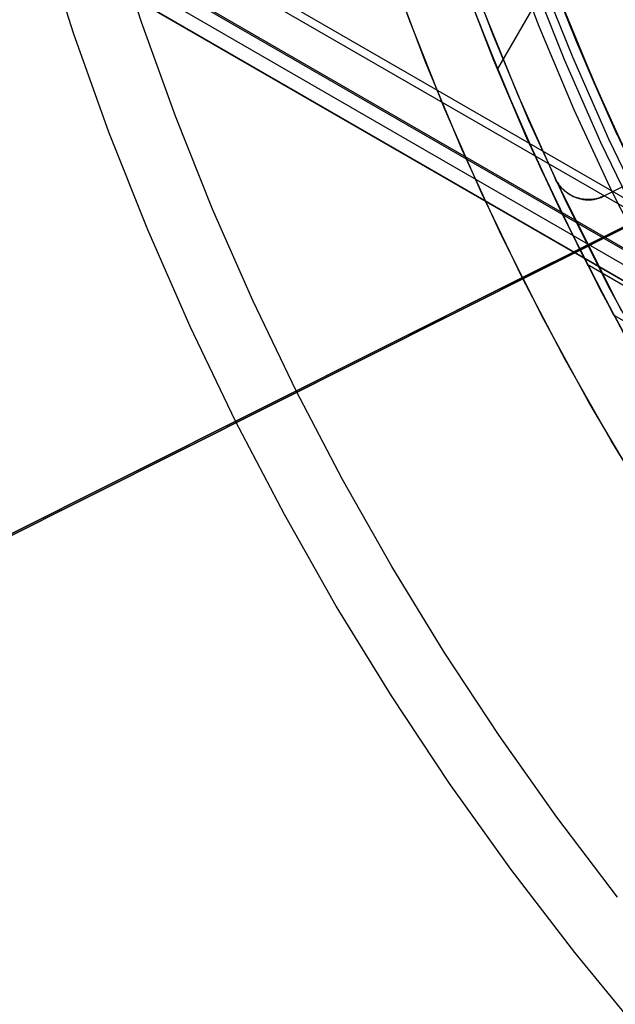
# Model space of a CAD drawing. Header units: millimetres. Extents: x 6239 to 7218, y -13987 to -13139.
# Tile 64 of 256: x 6648 to 6664, y -13511 to -13484. Entities that reach past the tile are written whole.
import ezdxf

# ---------------------------------------------------------------- set-up
doc = ezdxf.new("R2010")
doc.units = ezdxf.units.MM
doc.layers.add('color', color=7, linetype='Continuous')
doc.layers.add('luz', color=7, linetype='Continuous')

msp = doc.modelspace()

# ---------------------------------------------------------------- linework, layer by layer
at = {"color": 7, "true_color": 0xffffff}
for p, q in [((6672.721, -13493.936, 49.471), (6239.718, -13243.942, 49.471)), ((6239.83, -13243.747, 49.496), (6672.834, -13493.742, 49.496)), ((6239.83, -13243.747, 49.496), (6672.834, -13493.742, 49.496)), ((6239.211, -13244.818, 54.855), (6672.215, -13494.813, 54.855)), ((6239.211, -13244.818, 54.855), (6672.215, -13494.813, 54.855)), ((6239.23, -13244.785, 50.246), (6672.234, -13494.78, 50.246)), ((6239.23, -13244.785, 50.246), (6672.234, -13494.78, 50.246)), ((6239.034, -13245.126, 51.951), (6672.037, -13495.121, 51.951)), ((6238.837, -13245.467, 53.656), (6671.84, -13495.462, 53.656)), ((6238.837, -13245.467, 53.656), (6671.84, -13495.462, 53.656)), ((6671.845, -13495.455, 54.485), (6238.841, -13245.46, 54.485)), ((6661.001, -13481.725, 46.475), (6661.885, -13484.048, 46.475)), ((6661.001, -13481.725, 46.475), (6661.885, -13484.048, 46.475)), ((6661.001, -13481.725, 46.475), (6661.885, -13484.048, 46.475)), ((6661.859, -13481.744, 67.912), (6662.735, -13484.018, 67.912)), ((6659.504, -13481.995, 68.662), (6660.398, -13484.368, 68.662)), ((6662.051, -13482.255, 88.1), (6662.94, -13484.508, 88.1)), ((6662.212, -13482.688, 49.416), (6660.745, -13485.228, 48.739)), ((6661.677, -13482.695, 88.605), (6662.592, -13484.986, 88.605)), ((6661.677, -13482.695, 88.605), (6662.592, -13484.986, 88.605)), ((6661.895, -13482.613, 89.031), (6662.807, -13484.896, 89.031)), ((6661.895, -13482.613, 89.031), (6662.807, -13484.896, 89.031)), ((6663.055, -13484.792, 89.35), (6662.147, -13482.517, 89.35)), ((6663.055, -13484.792, 89.35), (6662.147, -13482.517, 89.35)), ((6663.055, -13484.792, 46.475), (6662.147, -13482.517, 46.475)), ((6663.055, -13484.792, 46.475), (6662.147, -13482.517, 46.475)), ((6660.651, -13484.998, 48.774), (6659.809, -13482.834, 49.109)), ((6660.651, -13484.998, 48.774), (6659.809, -13482.834, 49.109)), ((6662.267, -13482.831, 49.394), (6663.149, -13485.016, 49.059)), ((6662.267, -13482.831, 49.394), (6663.149, -13485.016, 49.059)), ((6659.957, -13483.228, 56.77), (6660.848, -13485.476, 56.423)), ((6659.957, -13483.228, 56.77), (6660.848, -13485.476, 56.423)), ((6659.996, -13483.333, 47.975), (6660.934, -13485.681, 47.975)), ((6659.996, -13483.333, 89.35), (6660.934, -13485.681, 89.35)), ((6659.996, -13483.333, 89.35), (6660.934, -13485.681, 89.35)), ((6659.996, -13483.333, 47.975), (6660.934, -13485.681, 47.975)), ((6662.923, -13484.474, 56.863), (6662.461, -13483.332, 57.038)), ((6662.923, -13484.474, 56.863), (6662.461, -13483.332, 57.038)), ((6662.486, -13483.385, 88.1), (6663.413, -13485.623, 88.1)), ((6662.486, -13483.385, 88.1), (6663.413, -13485.623, 88.1)), ((6661.885, -13484.048, 46.475), (6662.85, -13486.339, 46.475)), ((6661.885, -13484.048, 46.475), (6662.85, -13486.339, 46.475)), ((6661.885, -13484.048, 46.475), (6662.85, -13486.339, 46.475)), ((6662.735, -13484.018, 67.912), (6663.69, -13486.26, 67.912)), ((6660.398, -13484.368, 68.662), (6661.373, -13486.708, 68.662)), ((6663.403, -13485.608, 56.692), (6662.923, -13484.474, 56.863)), ((6663.403, -13485.608, 56.692), (6662.923, -13484.474, 56.863)), ((6662.807, -13484.896, 89.031), (6663.796, -13487.146, 89.031)), ((6662.807, -13484.896, 89.031), (6663.796, -13487.146, 89.031)), ((6664.041, -13487.034, 89.35), (6663.055, -13484.792, 89.35)), ((6664.041, -13487.034, 89.35), (6663.055, -13484.792, 89.35)), ((6664.041, -13487.034, 46.475), (6663.055, -13484.792, 46.475)), ((6664.041, -13487.034, 46.475), (6663.055, -13484.792, 46.475)), ((6661.559, -13487.129, 48.453), (6660.651, -13484.998, 48.774)), ((6661.559, -13487.129, 48.453), (6660.651, -13484.998, 48.774)), ((6662.592, -13484.986, 88.605), (6663.584, -13487.244, 88.605)), ((6662.592, -13484.986, 88.605), (6663.584, -13487.244, 88.605)), ((6663.149, -13485.016, 49.059), (6664.102, -13487.167, 48.739)), ((6663.149, -13485.016, 49.059), (6664.102, -13487.167, 48.739)), ((6660.848, -13485.476, 56.423), (6661.811, -13487.689, 56.092)), ((6660.848, -13485.476, 56.423), (6661.811, -13487.689, 56.092)), ((6660.934, -13485.681, 47.975), (6661.951, -13487.996, 47.975)), ((6660.934, -13485.681, 89.35), (6661.951, -13487.996, 89.35)), ((6660.934, -13485.681, 89.35), (6661.951, -13487.996, 89.35)), ((6660.934, -13485.681, 47.975), (6661.951, -13487.996, 47.975)), ((6663.902, -13486.731, 56.525), (6663.403, -13485.608, 56.692)), ((6663.902, -13486.731, 56.525), (6663.403, -13485.608, 56.692)), ((6663.413, -13485.623, 88.1), (6664.416, -13487.828, 88.1)), ((6663.413, -13485.623, 88.1), (6664.416, -13487.828, 88.1)), ((6662.85, -13486.339, 46.475), (6663.893, -13488.595, 46.475)), ((6662.85, -13486.339, 46.475), (6663.893, -13488.595, 46.475)), ((6662.85, -13486.339, 46.475), (6663.893, -13488.595, 46.475)), ((6663.69, -13486.26, 67.912), (6664.721, -13488.468, 67.912)), ((6661.373, -13486.708, 68.662), (6662.429, -13489.013, 68.662)), ((6664.42, -13487.844, 56.362), (6663.902, -13486.731, 56.525)), ((6664.42, -13487.844, 56.362), (6663.902, -13486.731, 56.525)), ((6662.532, -13489.225, 48.146), (6661.559, -13487.129, 48.453)), ((6662.532, -13489.225, 48.146), (6661.559, -13487.129, 48.453)), ((6663.584, -13487.244, 88.605), (6664.655, -13489.466, 88.605)), ((6663.584, -13487.244, 88.605), (6664.655, -13489.466, 88.605)), ((6663.796, -13487.146, 89.031), (6664.863, -13489.361, 89.031)), ((6663.796, -13487.146, 89.031), (6664.863, -13489.361, 89.031)), ((6661.811, -13487.689, 56.092), (6662.843, -13489.863, 55.776)), ((6661.811, -13487.689, 56.092), (6662.843, -13489.863, 55.776)), ((6661.951, -13487.996, 47.975), (6663.048, -13490.274, 47.975)), ((6661.951, -13487.996, 89.35), (6663.048, -13490.274, 89.35)), ((6661.951, -13487.996, 89.35), (6663.048, -13490.274, 89.35)), ((6661.951, -13487.996, 47.975), (6663.048, -13490.274, 47.975)), ((6663.893, -13488.595, 46.475), (6665.014, -13490.814, 46.475)), ((6663.893, -13488.595, 46.475), (6665.014, -13490.814, 46.475)), ((6663.893, -13488.595, 46.475), (6665.014, -13490.814, 46.475)), ((6662.429, -13489.013, 68.662), (6663.565, -13491.281, 68.662)), ((6663.943, -13491.995, 55.477), (6662.532, -13489.225, 48.146)), ((6662.532, -13489.225, 48.146), (6666.208, -13491.348, 48.146)), ((6662.532, -13489.225, 48.146), (6666.208, -13491.348, 48.146)), ((6663.943, -13491.995, 55.477), (6662.532, -13489.225, 48.146)), ((6662.843, -13489.863, 55.776), (6663.943, -13491.995, 55.477)), ((6662.843, -13489.863, 55.776), (6663.943, -13491.995, 55.477)), ((6663.048, -13490.274, 47.975), (6664.223, -13492.513, 47.975)), ((6663.048, -13490.274, 89.35), (6664.223, -13492.513, 89.35)), ((6663.048, -13490.274, 89.35), (6664.223, -13492.513, 89.35)), ((6663.048, -13490.274, 47.975), (6664.223, -13492.513, 47.975)), ((6663.211, -13490.595, 51.811), (6667.019, -13492.794, 51.811)), ((6663.565, -13491.281, 68.662), (6664.778, -13493.507, 68.662)), ((6663.943, -13491.995, 55.477), (6667.9, -13494.279, 55.477)), ((6663.943, -13491.995, 55.477), (6667.9, -13494.279, 55.477))]:
    msp.add_line(p, q, dxfattribs=at)
at = {"layer": 'color', "color": 254, "true_color": 0xcad1ee}
for p, q in [((6663.216, -13490.068, 30.3), (6697.197, -13473.038, 30.3)), ((6650.958, -13483.938, 17.309), (6650.11, -13481.321, 17.309)), ((6649.091, -13484.242, 18.688), (6648.21, -13481.486, 18.688)), ((6658.344, -13483.931, 22.446), (6657.477, -13481.521, 22.446)), ((6658.344, -13483.931, 22.446), (6657.477, -13481.521, 22.446)), ((6660.64, -13484.321, 43.5), (6659.75, -13481.963, 43.5)), ((6660.64, -13484.321, 43.5), (6659.75, -13481.963, 43.5)), ((6660.64, -13484.321, 33.399), (6659.75, -13481.963, 33.399)), ((6658.781, -13485.059, 43.5), (6657.867, -13482.637, 43.5)), ((6658.781, -13485.059, 43.5), (6657.867, -13482.637, 43.5)), ((6658.781, -13485.059, 32.973), (6657.867, -13482.637, 32.973)), ((6660.348, -13483.574, 23.298), (6661.3, -13485.925, 23.298)), ((6660.348, -13483.574, 23.298), (6661.3, -13485.925, 23.298)), ((6651.894, -13486.525, 17.309), (6650.958, -13483.938, 17.309)), ((6659.292, -13486.31, 22.446), (6658.344, -13483.931, 22.446)), ((6659.292, -13486.31, 22.446), (6658.344, -13483.931, 22.446)), ((6650.066, -13486.966, 18.688), (6649.091, -13484.242, 18.688)), ((6661.611, -13486.646, 43.5), (6660.64, -13484.321, 43.5)), ((6661.611, -13486.646, 43.5), (6660.64, -13484.321, 43.5)), ((6661.611, -13486.646, 33.399), (6660.64, -13484.321, 33.399)), ((6672.184, -13484.455, 27.784), (6663.687, -13488.714, 23.733)), ((6672.184, -13484.455, 30.3), (6663.687, -13488.714, 30.3)), ((6672.184, -13484.455, 27.784), (6663.687, -13488.714, 23.733)), ((6672.184, -13484.455, 30.3), (6663.687, -13488.714, 30.3)), ((6673.863, -13484.733, 26.2), (6595.272, -13524.12, -11.269)), ((6673.863, -13484.733, 26.2), (6595.272, -13524.12, -11.269)), ((6659.779, -13487.449, 43.5), (6658.781, -13485.059, 43.5)), ((6659.779, -13487.449, 43.5), (6658.781, -13485.059, 43.5)), ((6659.779, -13487.449, 32.973), (6658.781, -13485.059, 32.973)), ((6670.575, -13485.262, 27.017), (6663.687, -13488.714, 27.017)), ((6661.3, -13485.925, 23.298), (6662.333, -13488.243, 23.298)), ((6661.3, -13485.925, 23.298), (6662.333, -13488.243, 23.298)), ((6660.32, -13488.655, 22.446), (6659.292, -13486.31, 22.446)), ((6660.32, -13488.655, 22.446), (6659.292, -13486.31, 22.446)), ((6652.916, -13489.08, 17.309), (6651.894, -13486.525, 17.309)), ((6662.662, -13488.937, 43.5), (6661.611, -13486.646, 43.5)), ((6662.662, -13488.937, 43.5), (6661.611, -13486.646, 43.5)), ((6662.662, -13488.937, 33.399), (6661.611, -13486.646, 33.399)), ((6651.135, -13489.655, 18.688), (6650.066, -13486.966, 18.688)), ((6660.858, -13489.802, 43.5), (6659.779, -13487.449, 43.5)), ((6660.858, -13489.802, 43.5), (6659.779, -13487.449, 43.5)), ((6660.858, -13489.802, 32.973), (6659.779, -13487.449, 32.973)), ((6662.333, -13488.243, 23.298), (6662.345, -13488.268, 23.299)), ((6662.345, -13488.268, 30.3), (6662.333, -13488.243, 30.3)), ((6662.333, -13488.243, 30.3), (6664.15, -13491.868, 30.3)), ((6662.333, -13488.243, 23.298), (6662.333, -13488.243, 30.3)), ((6662.345, -13488.268, 30.3), (6662.333, -13488.243, 30.3)), ((6662.333, -13488.243, 23.298), (6662.345, -13488.268, 23.299)), ((6662.345, -13488.268, 26.799), (6662.333, -13488.243, 26.799)), ((6662.333, -13488.243, 23.298), (6662.333, -13488.243, 30.3)), ((6662.333, -13488.243, 30.3), (6664.15, -13491.868, 30.3)), ((6662.345, -13488.268, 23.299), (6662.363, -13488.299, 23.3)), ((6662.345, -13488.268, 23.299), (6662.345, -13488.268, 30.3)), ((6662.361, -13488.299, 30.3), (6662.345, -13488.268, 30.3)), ((6662.345, -13488.268, 23.299), (6662.363, -13488.299, 23.3)), ((6662.361, -13488.299, 26.799), (6662.345, -13488.268, 26.799)), ((6662.361, -13488.299, 30.3), (6662.345, -13488.268, 30.3)), ((6662.345, -13488.268, 23.299), (6662.345, -13488.268, 30.3)), ((6662.345, -13488.268, 30.3), (6662.345, -13488.268, 23.299)), ((6662.379, -13488.329, 30.3), (6662.361, -13488.299, 30.3)), ((6662.379, -13488.329, 26.799), (6662.361, -13488.299, 26.799)), ((6662.379, -13488.329, 30.3), (6662.361, -13488.299, 30.3)), ((6662.363, -13488.299, 23.3), (6662.383, -13488.33, 23.302)), ((6662.363, -13488.299, 23.3), (6662.383, -13488.33, 23.302)), ((6662.397, -13488.359, 30.3), (6662.379, -13488.329, 30.3)), ((6662.397, -13488.359, 26.799), (6662.379, -13488.329, 26.799)), ((6662.397, -13488.359, 30.3), (6662.379, -13488.329, 30.3)), ((6662.383, -13488.33, 23.302), (6662.403, -13488.361, 23.304)), ((6662.383, -13488.33, 23.302), (6662.403, -13488.361, 23.304)), ((6662.416, -13488.388, 30.3), (6662.397, -13488.359, 30.3)), ((6662.416, -13488.388, 26.799), (6662.397, -13488.359, 26.799)), ((6662.416, -13488.388, 30.3), (6662.397, -13488.359, 30.3)), ((6662.403, -13488.361, 23.304), (6662.424, -13488.39, 23.306)), ((6662.403, -13488.361, 23.304), (6662.424, -13488.39, 23.306)), ((6662.437, -13488.416, 30.3), (6662.416, -13488.388, 30.3)), ((6662.437, -13488.416, 26.799), (6662.416, -13488.388, 26.799)), ((6662.437, -13488.416, 30.3), (6662.416, -13488.388, 30.3)), ((6662.424, -13488.39, 23.306), (6662.446, -13488.419, 23.31)), ((6662.424, -13488.39, 23.306), (6662.446, -13488.419, 23.31)), ((6662.458, -13488.444, 30.3), (6662.437, -13488.416, 30.3)), ((6662.458, -13488.444, 26.799), (6662.437, -13488.416, 26.799)), ((6662.458, -13488.444, 30.3), (6662.437, -13488.416, 30.3)), ((6661.428, -13490.964, 22.446), (6660.32, -13488.655, 22.446)), ((6661.428, -13490.964, 22.446), (6660.32, -13488.655, 22.446)), ((6662.446, -13488.419, 23.31), (6662.469, -13488.447, 23.313)), ((6662.446, -13488.419, 23.31), (6662.469, -13488.447, 23.313)), ((6662.48, -13488.471, 30.3), (6662.458, -13488.444, 30.3)), ((6662.48, -13488.471, 26.799), (6662.458, -13488.444, 26.799)), ((6662.48, -13488.471, 30.3), (6662.458, -13488.444, 30.3)), ((6662.469, -13488.447, 23.313), (6662.492, -13488.475, 23.318)), ((6662.469, -13488.447, 23.313), (6662.492, -13488.475, 23.318)), ((6662.503, -13488.497, 30.3), (6662.48, -13488.471, 30.3)), ((6662.503, -13488.497, 26.799), (6662.48, -13488.471, 26.799)), ((6662.503, -13488.497, 30.3), (6662.48, -13488.471, 30.3)), ((6662.492, -13488.475, 23.318), (6662.517, -13488.501, 23.322)), ((6662.492, -13488.475, 23.318), (6662.517, -13488.501, 23.322)), ((6662.527, -13488.522, 30.3), (6662.503, -13488.497, 30.3)), ((6662.527, -13488.522, 26.799), (6662.503, -13488.497, 26.799)), ((6662.527, -13488.522, 30.3), (6662.503, -13488.497, 30.3)), ((6662.517, -13488.501, 23.322), (6662.542, -13488.527, 23.327)), ((6662.517, -13488.501, 23.322), (6662.542, -13488.527, 23.327)), ((6662.552, -13488.546, 30.3), (6662.527, -13488.522, 30.3)), ((6662.552, -13488.546, 26.799), (6662.527, -13488.522, 26.799)), ((6662.552, -13488.546, 30.3), (6662.527, -13488.522, 30.3)), ((6662.542, -13488.527, 23.327), (6662.568, -13488.552, 23.333)), ((6662.542, -13488.527, 23.327), (6662.568, -13488.552, 23.333)), ((6662.578, -13488.57, 30.3), (6662.552, -13488.546, 30.3)), ((6662.578, -13488.57, 26.799), (6662.552, -13488.546, 26.799)), ((6662.578, -13488.57, 30.3), (6662.552, -13488.546, 30.3)), ((6662.568, -13488.552, 23.333), (6662.595, -13488.576, 23.339)), ((6662.568, -13488.552, 23.333), (6662.595, -13488.576, 23.339)), ((6662.605, -13488.593, 30.3), (6662.578, -13488.57, 30.3)), ((6662.605, -13488.593, 26.799), (6662.578, -13488.57, 26.799)), ((6662.605, -13488.593, 30.3), (6662.578, -13488.57, 30.3)), ((6662.595, -13488.576, 23.339), (6662.623, -13488.599, 23.345)), ((6662.595, -13488.576, 23.339), (6662.623, -13488.599, 23.345)), ((6662.632, -13488.614, 30.3), (6662.605, -13488.593, 30.3)), ((6662.632, -13488.614, 26.799), (6662.605, -13488.593, 26.799)), ((6662.632, -13488.614, 30.3), (6662.605, -13488.593, 30.3)), ((6662.623, -13488.599, 23.345), (6662.651, -13488.62, 23.352)), ((6662.623, -13488.599, 23.345), (6662.651, -13488.62, 23.352)), ((6662.66, -13488.635, 30.3), (6662.632, -13488.614, 30.3)), ((6662.66, -13488.635, 26.799), (6662.632, -13488.614, 26.799)), ((6662.66, -13488.635, 30.3), (6662.632, -13488.614, 30.3)), ((6662.651, -13488.62, 23.352), (6662.68, -13488.641, 23.359)), ((6662.651, -13488.62, 23.352), (6662.68, -13488.641, 23.359)), ((6662.689, -13488.655, 30.3), (6662.66, -13488.635, 30.3)), ((6662.689, -13488.655, 26.799), (6662.66, -13488.635, 26.799)), ((6662.689, -13488.655, 30.3), (6662.66, -13488.635, 30.3)), ((6662.68, -13488.641, 23.359), (6662.71, -13488.661, 23.367)), ((6662.68, -13488.641, 23.359), (6662.71, -13488.661, 23.367)), ((6662.719, -13488.673, 30.3), (6662.689, -13488.655, 30.3)), ((6662.719, -13488.673, 26.799), (6662.689, -13488.655, 26.799)), ((6662.719, -13488.673, 30.3), (6662.689, -13488.655, 30.3)), ((6662.71, -13488.661, 23.367), (6662.74, -13488.68, 23.375)), ((6662.71, -13488.661, 23.367), (6662.74, -13488.68, 23.375)), ((6662.749, -13488.691, 30.3), (6662.719, -13488.673, 30.3)), ((6662.749, -13488.691, 26.799), (6662.719, -13488.673, 26.799)), ((6662.749, -13488.691, 30.3), (6662.719, -13488.673, 30.3)), ((6662.74, -13488.68, 23.375), (6662.77, -13488.698, 23.384)), ((6662.74, -13488.68, 23.375), (6662.77, -13488.698, 23.384)), ((6663.791, -13491.19, 43.5), (6662.662, -13488.937, 43.5)), ((6663.791, -13491.19, 43.5), (6662.662, -13488.937, 43.5)), ((6663.791, -13491.19, 33.399), (6662.662, -13488.937, 33.399)), ((6662.779, -13488.708, 30.3), (6662.749, -13488.691, 30.3)), ((6662.779, -13488.708, 26.799), (6662.749, -13488.691, 26.799)), ((6662.779, -13488.708, 30.3), (6662.749, -13488.691, 30.3)), ((6662.77, -13488.698, 23.384), (6662.802, -13488.715, 23.393)), ((6662.77, -13488.698, 23.384), (6662.802, -13488.715, 23.393)), ((6662.811, -13488.723, 30.3), (6662.779, -13488.708, 30.3)), ((6662.811, -13488.723, 26.799), (6662.779, -13488.708, 26.799)), ((6662.811, -13488.723, 30.3), (6662.779, -13488.708, 30.3)), ((6662.802, -13488.715, 23.393), (6662.833, -13488.73, 23.402)), ((6662.802, -13488.715, 23.393), (6662.833, -13488.73, 23.402)), ((6662.842, -13488.738, 30.3), (6662.811, -13488.723, 30.3)), ((6662.842, -13488.738, 26.799), (6662.811, -13488.723, 26.799)), ((6662.842, -13488.738, 30.3), (6662.811, -13488.723, 30.3)), ((6662.833, -13488.73, 23.402), (6662.865, -13488.745, 23.412)), ((6662.833, -13488.73, 23.402), (6662.865, -13488.745, 23.412)), ((6662.875, -13488.751, 30.3), (6662.842, -13488.738, 30.3)), ((6662.875, -13488.751, 26.799), (6662.842, -13488.738, 26.799)), ((6662.875, -13488.751, 30.3), (6662.842, -13488.738, 30.3)), ((6662.865, -13488.745, 23.412), (6662.898, -13488.758, 23.422)), ((6662.865, -13488.745, 23.412), (6662.898, -13488.758, 23.422)), ((6662.907, -13488.763, 30.3), (6662.875, -13488.751, 30.3)), ((6662.907, -13488.763, 26.799), (6662.875, -13488.751, 26.799)), ((6662.907, -13488.763, 30.3), (6662.875, -13488.751, 30.3)), ((6662.898, -13488.758, 23.422), (6662.93, -13488.77, 23.432)), ((6662.898, -13488.758, 23.422), (6662.93, -13488.77, 23.432)), ((6662.941, -13488.774, 30.3), (6662.907, -13488.763, 30.3)), ((6662.941, -13488.774, 26.799), (6662.907, -13488.763, 26.799)), ((6662.941, -13488.774, 30.3), (6662.907, -13488.763, 30.3)), ((6662.93, -13488.77, 23.432), (6662.963, -13488.781, 23.443)), ((6662.93, -13488.77, 23.432), (6662.963, -13488.781, 23.443)), ((6662.974, -13488.784, 30.3), (6662.941, -13488.774, 30.3)), ((6662.974, -13488.784, 26.799), (6662.941, -13488.774, 26.799)), ((6662.974, -13488.784, 30.3), (6662.941, -13488.774, 30.3)), ((6662.963, -13488.781, 23.443), (6662.997, -13488.791, 23.454)), ((6662.963, -13488.781, 23.443), (6662.997, -13488.791, 23.454)), ((6663.008, -13488.793, 30.3), (6662.974, -13488.784, 30.3)), ((6663.008, -13488.793, 26.799), (6662.974, -13488.784, 26.799)), ((6663.008, -13488.793, 30.3), (6662.974, -13488.784, 30.3)), ((6662.997, -13488.791, 23.454), (6663.03, -13488.8, 23.465)), ((6662.997, -13488.791, 23.454), (6663.03, -13488.8, 23.465)), ((6663.042, -13488.8, 30.3), (6663.008, -13488.793, 30.3)), ((6663.042, -13488.8, 26.799), (6663.008, -13488.793, 26.799)), ((6663.042, -13488.8, 30.3), (6663.008, -13488.793, 30.3)), ((6663.03, -13488.8, 23.465), (6663.064, -13488.807, 23.477)), ((6663.03, -13488.8, 23.465), (6663.064, -13488.807, 23.477)), ((6663.076, -13488.806, 30.3), (6663.042, -13488.8, 30.3)), ((6663.076, -13488.806, 26.799), (6663.042, -13488.8, 26.799)), ((6663.076, -13488.806, 30.3), (6663.042, -13488.8, 30.3)), ((6663.064, -13488.807, 23.477), (6663.098, -13488.813, 23.489)), ((6663.064, -13488.807, 23.477), (6663.098, -13488.813, 23.489)), ((6663.111, -13488.811, 30.3), (6663.076, -13488.806, 30.3)), ((6663.111, -13488.811, 26.799), (6663.076, -13488.806, 26.799)), ((6663.111, -13488.811, 30.3), (6663.076, -13488.806, 30.3)), ((6663.098, -13488.813, 23.489), (6663.132, -13488.818, 23.501)), ((6663.098, -13488.813, 23.489), (6663.132, -13488.818, 23.501)), ((6663.145, -13488.815, 30.3), (6663.111, -13488.811, 30.3)), ((6663.145, -13488.815, 26.799), (6663.111, -13488.811, 26.799)), ((6663.145, -13488.815, 30.3), (6663.111, -13488.811, 30.3)), ((6663.132, -13488.818, 23.501), (6663.166, -13488.822, 23.514)), ((6663.132, -13488.818, 23.501), (6663.166, -13488.822, 23.514)), ((6663.18, -13488.818, 30.3), (6663.145, -13488.815, 30.3)), ((6663.18, -13488.818, 26.799), (6663.145, -13488.815, 26.799)), ((6663.18, -13488.818, 30.3), (6663.145, -13488.815, 30.3)), ((6663.166, -13488.822, 23.514), (6663.2, -13488.824, 23.526)), ((6663.166, -13488.822, 23.514), (6663.2, -13488.824, 23.526)), ((6663.215, -13488.819, 30.3), (6663.18, -13488.818, 30.3)), ((6663.215, -13488.819, 26.799), (6663.18, -13488.818, 26.799)), ((6663.215, -13488.819, 30.3), (6663.18, -13488.818, 30.3)), ((6663.2, -13488.824, 23.526), (6663.234, -13488.826, 23.539)), ((6663.2, -13488.824, 23.526), (6663.234, -13488.826, 23.539)), ((6663.25, -13488.82, 30.3), (6663.215, -13488.819, 30.3)), ((6663.25, -13488.82, 26.799), (6663.215, -13488.819, 26.799)), ((6663.25, -13488.82, 30.3), (6663.215, -13488.819, 30.3)), ((6663.234, -13488.826, 23.539), (6663.268, -13488.826, 23.552)), ((6663.234, -13488.826, 23.539), (6663.268, -13488.826, 23.552)), ((6663.285, -13488.819, 30.3), (6663.25, -13488.82, 30.3)), ((6663.285, -13488.819, 26.799), (6663.25, -13488.82, 26.799)), ((6663.285, -13488.819, 30.3), (6663.25, -13488.82, 30.3)), ((6663.268, -13488.826, 23.552), (6663.302, -13488.824, 23.565)), ((6663.268, -13488.826, 23.552), (6663.302, -13488.824, 23.565)), ((6663.32, -13488.816, 30.3), (6663.285, -13488.819, 30.3)), ((6663.32, -13488.816, 26.799), (6663.285, -13488.819, 26.799)), ((6663.32, -13488.816, 30.3), (6663.285, -13488.819, 30.3)), ((6663.302, -13488.824, 23.565), (6663.336, -13488.822, 23.579)), ((6663.302, -13488.824, 23.565), (6663.336, -13488.822, 23.579)), ((6663.354, -13488.813, 30.3), (6663.32, -13488.816, 30.3)), ((6663.354, -13488.813, 26.799), (6663.32, -13488.816, 26.799)), ((6663.354, -13488.813, 30.3), (6663.32, -13488.816, 30.3)), ((6663.336, -13488.822, 23.579), (6663.37, -13488.818, 23.592)), ((6663.336, -13488.822, 23.579), (6663.37, -13488.818, 23.592)), ((6663.389, -13488.808, 30.3), (6663.354, -13488.813, 30.3)), ((6663.389, -13488.808, 26.799), (6663.354, -13488.813, 26.799)), ((6663.389, -13488.808, 30.3), (6663.354, -13488.813, 30.3)), ((6663.37, -13488.818, 23.592), (6663.403, -13488.813, 23.606)), ((6663.37, -13488.818, 23.592), (6663.403, -13488.813, 23.606)), ((6663.424, -13488.803, 30.3), (6663.389, -13488.808, 30.3)), ((6663.424, -13488.803, 26.799), (6663.389, -13488.808, 26.799)), ((6663.424, -13488.803, 30.3), (6663.389, -13488.808, 30.3)), ((6663.403, -13488.813, 23.606), (6663.436, -13488.807, 23.62)), ((6663.403, -13488.813, 23.606), (6663.436, -13488.807, 23.62)), ((6663.458, -13488.796, 30.3), (6663.424, -13488.803, 30.3)), ((6663.458, -13488.796, 26.799), (6663.424, -13488.803, 26.799)), ((6663.458, -13488.796, 30.3), (6663.424, -13488.803, 30.3)), ((6663.436, -13488.807, 23.62), (6663.469, -13488.799, 23.634)), ((6663.436, -13488.807, 23.62), (6663.469, -13488.799, 23.634)), ((6663.492, -13488.787, 30.3), (6663.458, -13488.796, 30.3)), ((6663.492, -13488.787, 26.799), (6663.458, -13488.796, 26.799)), ((6663.492, -13488.787, 30.3), (6663.458, -13488.796, 30.3)), ((6663.469, -13488.799, 23.634), (6663.502, -13488.791, 23.648)), ((6663.469, -13488.799, 23.634), (6663.502, -13488.791, 23.648)), ((6663.525, -13488.778, 30.3), (6663.492, -13488.787, 30.3)), ((6663.525, -13488.778, 26.799), (6663.492, -13488.787, 26.799)), ((6663.525, -13488.778, 30.3), (6663.492, -13488.787, 30.3)), ((6663.502, -13488.791, 23.648), (6663.534, -13488.781, 23.662)), ((6663.502, -13488.791, 23.648), (6663.534, -13488.781, 23.662)), ((6663.559, -13488.767, 30.3), (6663.525, -13488.778, 30.3)), ((6663.559, -13488.767, 26.799), (6663.525, -13488.778, 26.799)), ((6663.559, -13488.767, 30.3), (6663.525, -13488.778, 30.3)), ((6663.534, -13488.781, 23.662), (6663.565, -13488.77, 23.676)), ((6663.534, -13488.781, 23.662), (6663.565, -13488.77, 23.676)), ((6663.591, -13488.756, 30.3), (6663.559, -13488.767, 30.3)), ((6663.591, -13488.756, 26.799), (6663.559, -13488.767, 26.799)), ((6663.591, -13488.756, 30.3), (6663.559, -13488.767, 30.3)), ((6663.565, -13488.77, 23.676), (6663.597, -13488.757, 23.691)), ((6663.565, -13488.77, 23.676), (6663.597, -13488.757, 23.691)), ((6663.624, -13488.743, 30.3), (6663.591, -13488.756, 30.3)), ((6663.624, -13488.743, 26.799), (6663.591, -13488.756, 26.799)), ((6663.624, -13488.743, 30.3), (6663.591, -13488.756, 30.3)), ((6663.597, -13488.757, 23.691), (6663.627, -13488.744, 23.705)), ((6663.597, -13488.757, 23.691), (6663.627, -13488.744, 23.705)), ((6663.656, -13488.729, 30.3), (6663.624, -13488.743, 30.3)), ((6663.656, -13488.729, 26.799), (6663.624, -13488.743, 26.799)), ((6663.656, -13488.729, 30.3), (6663.624, -13488.743, 30.3)), ((6663.627, -13488.744, 23.705), (6663.658, -13488.729, 23.719)), ((6663.627, -13488.744, 23.705), (6663.658, -13488.729, 23.719)), ((6663.687, -13488.714, 30.3), (6663.656, -13488.729, 30.3)), ((6663.687, -13488.714, 26.799), (6663.656, -13488.729, 26.799)), ((6663.687, -13488.714, 30.3), (6663.656, -13488.729, 30.3)), ((6663.658, -13488.729, 23.719), (6663.687, -13488.714, 23.733)), ((6663.658, -13488.729, 23.719), (6663.687, -13488.714, 23.733)), ((6663.687, -13488.714, 23.733), (6663.687, -13488.714, 30.3)), ((6663.687, -13488.714, 23.733), (6663.687, -13488.714, 30.3)), ((6654.024, -13491.598, 17.309), (6652.916, -13489.08, 17.309)), ((6652.296, -13492.305, 18.688), (6651.135, -13489.655, 18.688)), ((6662.018, -13492.117, 43.5), (6660.858, -13489.802, 43.5)), ((6662.018, -13492.117, 43.5), (6660.858, -13489.802, 43.5)), ((6662.018, -13492.117, 32.973), (6660.858, -13489.802, 32.973)), ((6661.428, -13490.964, 43.5), (6663.216, -13490.068, 43.5)), ((6663.216, -13490.068, 43.5), (6663.216, -13490.068, 30.3)), ((6592.239, -13525.64, -10.541), (6661.428, -13490.964, 22.446)), ((6592.239, -13525.64, -10.541), (6661.428, -13490.964, 22.446)), ((6662.615, -13493.234, 22.446), (6661.428, -13490.964, 22.446)), ((6661.428, -13490.964, 43.5), (6661.428, -13490.964, 22.446)), ((6662.615, -13493.234, 22.446), (6661.428, -13490.964, 22.446)), ((6664.997, -13493.402, 43.5), (6663.791, -13491.19, 43.5)), ((6664.997, -13493.402, 43.5), (6663.791, -13491.19, 43.5)), ((6664.997, -13493.402, 33.399), (6663.791, -13491.19, 33.399)), ((6655.215, -13494.078, 17.309), (6654.024, -13491.598, 17.309)), ((6663.258, -13494.39, 43.5), (6662.018, -13492.117, 43.5)), ((6663.258, -13494.39, 43.5), (6662.018, -13492.117, 43.5)), ((6663.258, -13494.39, 32.973), (6662.018, -13492.117, 32.973)), ((6653.547, -13494.914, 18.688), (6652.296, -13492.305, 18.688)), ((6663.878, -13495.462, 22.446), (6662.615, -13493.234, 22.446)), ((6663.878, -13495.462, 22.446), (6662.615, -13493.234, 22.446)), ((6656.489, -13496.517, 17.309), (6655.215, -13494.078, 17.309)), ((6664.575, -13496.619, 43.5), (6663.258, -13494.39, 43.5)), ((6664.575, -13496.619, 43.5), (6663.258, -13494.39, 43.5)), ((6664.575, -13496.619, 32.973), (6663.258, -13494.39, 32.973)), ((6654.888, -13497.478, 18.688), (6653.547, -13494.914, 18.688)), ((6665.216, -13497.645, 22.446), (6663.878, -13495.462, 22.446)), ((6665.216, -13497.645, 22.446), (6663.878, -13495.462, 22.446)), ((6657.844, -13498.911, 17.309), (6656.489, -13496.517, 17.309)), ((6656.316, -13499.994, 18.688), (6654.888, -13497.478, 18.688)), ((6659.278, -13501.259, 17.309), (6657.844, -13498.911, 17.309)), ((6657.831, -13502.46, 18.688), (6656.316, -13499.994, 18.688)), ((6660.791, -13503.557, 17.309), (6659.278, -13501.259, 17.309)), ((6659.43, -13504.871, 18.688), (6657.831, -13502.46, 18.688)), ((6662.38, -13505.803, 17.309), (6660.791, -13503.557, 17.309)), ((6661.111, -13507.226, 18.688), (6659.43, -13504.871, 18.688)), ((6664.043, -13507.995, 17.309), (6662.38, -13505.803, 17.309)), ((6662.872, -13509.522, 18.688), (6661.111, -13507.226, 18.688)), ((6664.712, -13511.755, 18.688), (6662.872, -13509.522, 18.688))]:
    msp.add_line(p, q, dxfattribs=at)
at = {"layer": 'color'}
for p, q in [((6660.64, -13484.321, 43.5), (6659.75, -13481.963, 43.5)), ((6661.611, -13486.646, 43.5), (6660.64, -13484.321, 43.5)), ((6662.662, -13488.937, 43.5), (6661.611, -13486.646, 43.5)), ((6663.791, -13491.19, 43.5), (6662.662, -13488.937, 43.5)), ((6664.997, -13493.402, 43.5), (6663.791, -13491.19, 43.5))]:
    msp.add_line(p, q, dxfattribs=at)
at = {"layer": 'luz', "color": 254, "true_color": 0xcad1ee}
for p, q in [((6594.587, -13524.539, -31.05), (6862.371, -13390.182, -31.05)), ((6862.371, -13390.182, -32.55), (6594.587, -13524.539, -32.55))]:
    msp.add_line(p, q, dxfattribs=at)

doc.saveas('drawing.dxf')
